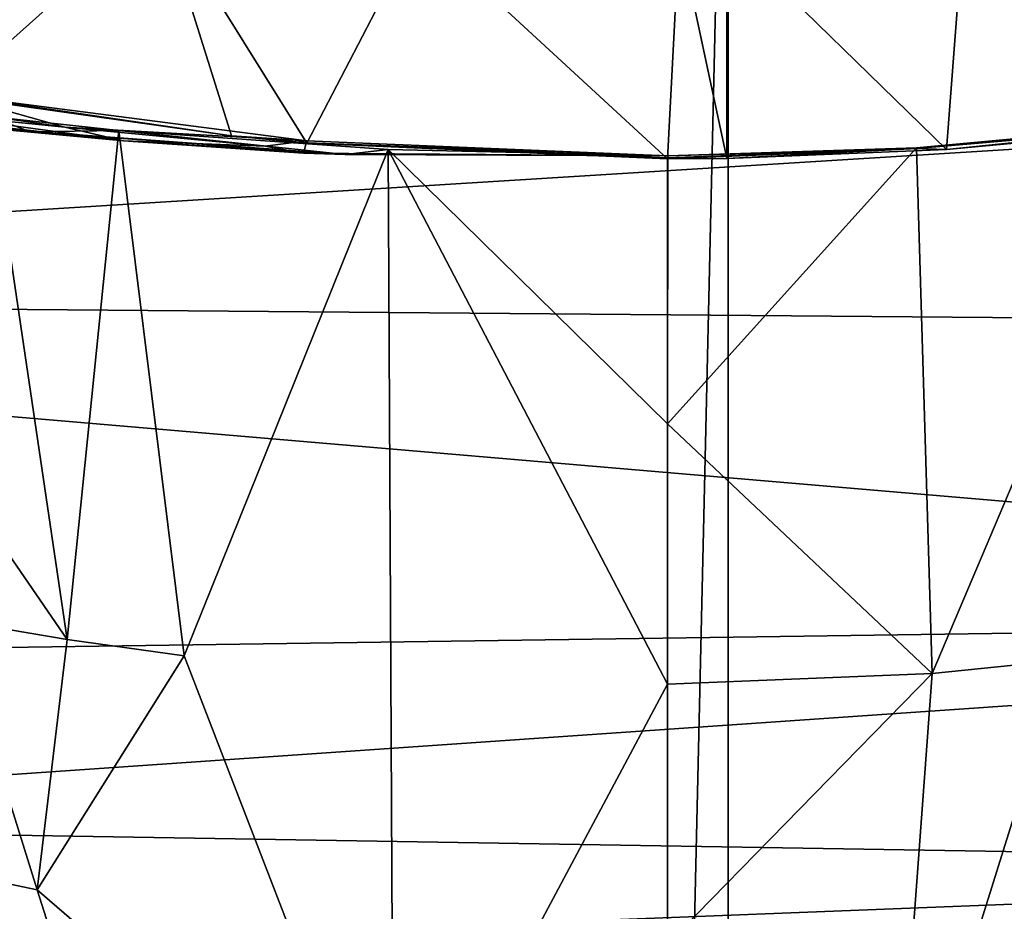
# Model space of a CAD drawing. Header units: metres. Extents: x -1204 to 0, y -809 to 0.
# Tile 75 of 111: x -668 to -576, y -224 to -141. Entities that reach past the tile are written whole.
import ezdxf

# ---------------------------------------------------------------- set-up
doc = ezdxf.new("R2010")
doc.units = ezdxf.units.M

msp = doc.modelspace()

# ---------------------------------------------------------------- linework, layer by layer
at = {"layer": 'top'}
for points in [[(-797.272644, -167.11203, 662.0271), (-390.565918, -141.8452, 662.689331), (-731.955872, -59.277416, 664.851318)], [(-731.955872, -59.277416, 664.851318), (-390.565918, -141.8452, 662.689331), (-376.047058, -126.873741, 663.081421)], [(-654.638062, -130.924179, 261.094574), (-674.208435, -148.379166, 264.8638), (-678.410278, -127.558578, 265.848511)], [(-654.638062, -130.924179, 261.094574), (-647.988586, -152.100464, 260.118011), (-674.208435, -148.379166, 264.8638)], [(-630.71228, -132.922913, 258.28595), (-641.011597, -152.779068, 259.256226), (-654.638062, -130.924179, 261.094574)], [(-641.011597, -152.779068, 259.256226), (-647.988586, -152.100464, 260.118011), (-654.638062, -130.924179, 261.094574)], [(-561.604797, -151.475204, 259.205292), (-580.231567, -132.751144, 257.722107), (-558.484497, -130.856857, 259.570862)], [(-607.638306, -154.235275, 257.404358), (-641.011597, -152.779068, 259.256226), (-630.71228, -132.922913, 258.28595)], [(-606.560791, -133.550568, 257.406647), (-607.638306, -154.235275, 257.404358), (-630.71228, -132.922913, 258.28595)], [(-581.799316, -153.367188, 257.649963), (-602.124146, -133.514862, 257.456757), (-580.231567, -132.751144, 257.722107)], [(-561.604797, -151.475204, 259.205292), (-581.799316, -153.367188, 257.649963), (-580.231567, -132.751144, 257.722107)], [(-602.124146, -154.189117, 257.456757), (-607.638306, -154.235275, 257.404358), (-606.560791, -133.550568, 257.406647)], [(-602.124146, -133.514862, 257.456757), (-602.124146, -154.189117, 257.456757), (-606.560791, -133.550568, 257.406647)], [(-581.799316, -153.367188, 257.649963), (-602.124146, -154.189117, 257.456757), (-602.124146, -133.514862, 257.456757)], [(-797.272644, -167.11203, 662.0271), (-421.121307, -170.231323, 661.945862), (-390.565918, -141.8452, 662.689331)], [(-674.200928, -148.267899, 267.431671), (-663.437805, -151.285583, 267.194275), (-681.750366, -148.643723, 270.146515)], [(-674.200928, -148.267899, 267.431671), (-674.208435, -148.379166, 264.8638), (-647.988586, -152.100464, 260.118011)], [(-647.988586, -152.100464, 260.118011), (-641.030945, -152.547562, 264.637939), (-674.200928, -148.267899, 267.431671)], [(-674.200928, -148.267899, 267.431671), (-641.030945, -152.547562, 264.637939), (-663.437805, -151.285583, 267.194275)], [(-681.750366, -148.643723, 270.146515), (-663.437805, -151.285583, 267.194275), (-678.150635, -149.82222, 270.440582)], [(-670.408142, -150.291504, 276.133057), (-663.208313, -198.755768, 453.357635), (-681.621887, -171.96669, 370.696869)], [(-670.554199, -151.372238, 271.026093), (-666.594604, -151.732224, 271.317474), (-680.65509, -149.966156, 275.493134)], [(-680.65509, -149.966156, 275.493134), (-666.594604, -151.732224, 271.317474), (-670.408142, -150.291504, 276.133057)], [(-663.437805, -151.285583, 267.194275), (-657.990112, -152.565842, 267.648132), (-678.150635, -149.82222, 270.440582)], [(-678.150635, -149.82222, 270.440582), (-657.990112, -152.565842, 267.648132), (-674.412476, -150.733856, 270.733765)], [(-670.408142, -150.291504, 276.133057), (-658.444458, -151.602676, 271.89743), (-663.208313, -198.755768, 453.357635)], [(-666.594604, -151.732224, 271.317474), (-658.444458, -151.602676, 271.89743), (-670.408142, -150.291504, 276.133057)], [(-657.990112, -152.565842, 267.648132), (-670.554199, -151.372238, 271.026093), (-674.412476, -150.733856, 270.733765)], [(-641.030945, -152.547562, 264.637939), (-644.916687, -153.051926, 265.294067), (-663.437805, -151.285583, 267.194275)], [(-663.437805, -151.285583, 267.194275), (-644.916687, -153.051926, 265.294067), (-657.990112, -152.565842, 267.648132)], [(-561.596069, -151.278183, 264.157532), (-584.578491, -153.275223, 264.157562), (-581.799316, -153.367188, 257.649963)], [(-584.565918, -153.219864, 265.514893), (-584.578491, -153.275223, 264.157562), (-561.596069, -151.278183, 264.157532)], [(-561.592346, -151.071686, 269.576752), (-584.565918, -153.219864, 265.514893), (-561.596069, -151.278183, 264.157532)], [(-584.565918, -153.219864, 265.514893), (-561.592346, -151.071686, 269.576752), (-583.136475, -201.882736, 447.355621)], [(-583.136475, -201.882736, 447.355621), (-561.592346, -151.071686, 269.576752), (-571.013062, -200.664413, 448.702759)], [(-561.604797, -151.475204, 259.205292), (-561.596069, -151.278183, 264.157532), (-581.799316, -153.367188, 257.649963)], [(-657.990112, -152.565842, 267.648132), (-637.487122, -153.826172, 265.847382), (-670.554199, -151.372238, 271.026093)], [(-637.487122, -153.826172, 265.847382), (-666.594604, -151.732224, 271.317474), (-670.554199, -151.372238, 271.026093)], [(-637.487122, -153.826172, 265.847382), (-658.444458, -151.602676, 271.89743), (-666.594604, -151.732224, 271.317474)], [(-658.444458, -151.602676, 271.89743), (-652.380554, -200.24295, 450.819794), (-663.208313, -198.755768, 453.357635)], [(-652.380554, -200.24295, 450.819794), (-658.444458, -151.602676, 271.89743), (-633.481323, -153.371567, 266.12146)], [(-633.481323, -153.371567, 266.12146), (-658.444458, -151.602676, 271.89743), (-637.487122, -153.826172, 265.847382)], [(-641.011597, -152.779068, 259.256226), (-641.010315, -152.744003, 260.116425), (-647.988586, -152.100464, 260.118011)], [(-641.010315, -152.744003, 260.116425), (-641.030945, -152.547562, 264.637939), (-647.988586, -152.100464, 260.118011)], [(-644.916687, -153.051926, 265.294067), (-641.323792, -153.713531, 265.571564), (-657.990112, -152.565842, 267.648132)], [(-657.990112, -152.565842, 267.648132), (-641.323792, -153.713531, 265.571564), (-637.487122, -153.826172, 265.847382)], [(-644.916687, -153.051926, 265.294067), (-641.030945, -152.547562, 264.637939), (-641.323792, -153.713531, 265.571564)], [(-641.030945, -152.547562, 264.637939), (-607.638306, -153.955154, 264.158051), (-641.323792, -153.713531, 265.571564)], [(-607.638306, -153.955139, 264.158051), (-641.030945, -152.547562, 264.637939), (-641.010315, -152.744003, 260.116425)], [(-641.011597, -152.779068, 259.256226), (-607.638306, -154.235275, 257.404358), (-641.010315, -152.744003, 260.116425)], [(-607.638306, -154.235275, 257.404358), (-607.638306, -154.131668, 260.116547), (-641.010315, -152.744003, 260.116425)], [(-641.010315, -152.744003, 260.116425), (-607.638306, -154.131668, 260.116547), (-607.638306, -153.955139, 264.158051)], [(-632.983093, -250.454575, 628.365051), (-652.380554, -200.24295, 450.819794), (-633.481323, -153.371567, 266.12146)], [(-641.323792, -153.713531, 265.571564), (-607.638306, -153.955154, 264.158051), (-637.487122, -153.826172, 265.847382)], [(-607.638306, -153.955154, 264.158051), (-633.481323, -153.371567, 266.12146), (-637.487122, -153.826172, 265.847382)], [(-607.638306, -153.955139, 264.158051), (-607.638306, -178.774063, 356.549774), (-633.481323, -153.371567, 266.12146)], [(-607.638306, -178.774063, 356.549774), (-607.638306, -202.873459, 446.262939), (-633.481323, -153.371567, 266.12146)], [(-633.481323, -153.371567, 266.12146), (-607.638306, -202.873459, 446.262939), (-632.983093, -250.454575, 628.365051)], [(-583.136475, -201.882736, 447.355621), (-607.638306, -178.774063, 356.549774), (-584.565918, -153.219864, 265.514893)], [(-607.638306, -178.774063, 356.549774), (-607.606873, -153.955109, 264.158051), (-584.565918, -153.219864, 265.514893)], [(-584.578491, -153.275223, 264.157562), (-607.638306, -154.235275, 257.404358), (-602.124146, -154.189117, 257.456757)], [(-607.606873, -153.955109, 264.158051), (-607.638306, -154.131668, 260.116547), (-584.578491, -153.275223, 264.157562)], [(-584.578491, -153.275223, 264.157562), (-607.638306, -154.131668, 260.116547), (-607.638306, -154.235275, 257.404358)], [(-607.606873, -153.955109, 264.158051), (-607.638306, -153.955139, 264.158051), (-607.638306, -154.131668, 260.116547)], [(-607.638306, -178.774063, 356.549774), (-607.638306, -153.955139, 264.158051), (-607.606873, -153.955109, 264.158051)], [(-584.565918, -153.219864, 265.514893), (-607.606873, -153.955109, 264.158051), (-584.578491, -153.275223, 264.157562)], [(-581.799316, -153.367188, 257.649963), (-584.578491, -153.275223, 264.157562), (-602.124146, -154.189117, 257.456757)], [(-756.035461, -200.712067, 661.147095), (-453.574677, -196.426483, 661.259766), (-797.272644, -167.11203, 662.0271)], [(-453.574677, -196.426483, 661.259766), (-421.121307, -170.231323, 661.945862), (-797.272644, -167.11203, 662.0271)], [(-681.621887, -171.96669, 370.696869), (-663.208313, -198.755768, 453.357635), (-673.804504, -196.9505, 456.430511)], [(-607.638306, -202.873459, 446.262939), (-607.638306, -178.774063, 356.549774), (-583.136475, -201.882736, 447.355621)], [(-756.035461, -200.712067, 661.147095), (-734.088074, -215.793106, 660.752136), (-453.574677, -196.426483, 661.259766)], [(-734.088074, -215.793106, 660.752136), (-488.069458, -219.836548, 660.646545), (-453.574677, -196.426483, 661.259766)], [(-673.804504, -196.9505, 456.430511), (-665.986877, -221.934464, 542.16449), (-675.295471, -219.995483, 543.914734)], [(-663.208313, -198.755768, 453.357635), (-665.986877, -221.934464, 542.16449), (-673.804504, -196.9505, 456.430511)], [(-663.208313, -198.755768, 453.357635), (-652.380554, -200.24295, 450.819794), (-665.986877, -221.934464, 542.16449)], [(-665.986877, -221.934464, 542.16449), (-652.380554, -200.24295, 450.819794), (-632.983093, -250.454575, 628.365051)], [(-586.738159, -250.871429, 628.365051), (-583.136475, -201.882736, 447.355621), (-571.013062, -200.664413, 448.702759)], [(-576.340454, -249.728729, 628.365051), (-586.738159, -250.871429, 628.365051), (-571.013062, -200.664413, 448.702759)], [(-607.638306, -226.973541, 535.978638), (-583.136475, -201.882736, 447.355621), (-586.738159, -250.871429, 628.365051)], [(-607.638306, -226.973541, 535.978638), (-607.638306, -202.873459, 446.262939), (-583.136475, -201.882736, 447.355621)], [(-607.638306, -202.873459, 446.262939), (-607.638306, -226.973541, 535.978638), (-632.983093, -250.454575, 628.365051)], [(-734.088074, -215.793106, 660.752136), (-710.717712, -228.542419, 660.418274), (-488.069458, -219.836548, 660.646545)], [(-710.717712, -228.542419, 660.418274), (-506.583282, -229.433746, 660.395203), (-488.069458, -219.836548, 660.646545)], [(-683.207703, -239.596634, 628.365051), (-675.295471, -219.995483, 543.914734), (-658.213867, -246.410934, 628.365051)], [(-675.295471, -219.995483, 543.914734), (-665.986877, -221.934464, 542.16449), (-658.213867, -246.410934, 628.365051)], [(-658.213867, -246.410934, 628.365051), (-665.986877, -221.934464, 542.16449), (-632.983093, -250.454575, 628.365051)]]:
    msp.add_3dface(points, dxfattribs=at)
at = {"layer": 'top0123459'}
for points in [[(-887.021179, -753.244812, 90), (-1194.042358, -10, 90), (-633.427063, -638.481384, 90)], [(-1194.042358, -10, 90), (-626.241211, -632.856445, 90), (-633.427063, -638.481384, 90)], [(-10, -10, 90), (-602.021179, -625.846375, 90), (-1194.042358, -10, 90)], [(-602.021179, -625.846375, 90), (-610.037109, -626.560547, 90), (-1194.042358, -10, 90)], [(-1194.042358, -10, 90), (-610.037109, -626.560547, 90), (-618.258606, -628.853394, 90)], [(-618.258606, -628.853394, 90), (-626.241211, -632.856445, 90), (-1194.042358, -10, 90)], [(-594.006104, -626.560364, 90), (-602.021179, -625.846375, 90), (-10, -10, 90)], [(-585.781799, -628.854126, 90), (-594.006104, -626.560364, 90), (-10, -10, 90)], [(-577.802734, -632.855408, 90), (-585.781799, -628.854126, 90), (-10, -10, 90)], [(-10, -10, 90), (-570.615173, -638.481506, 90), (-577.802734, -632.855408, 90)], [(-613.877686, -606.131226, 109.443001), (-720.814026, -87.26474, 118.499847), (-1139.987671, -324.029175, 114.367111)], [(-602.021118, -88.983696, 118.469841), (-720.814026, -87.26474, 118.499847), (-613.877686, -606.131226, 109.443001)], [(-590.164673, -606.131226, 109.443001), (-482.169464, -87.233986, 118.500389), (-602.021179, -605.043579, 109.461983)], [(-482.169464, -87.233986, 118.500389), (-602.021118, -88.983696, 118.469841), (-602.021179, -605.043579, 109.461983)], [(-590.164673, -606.131226, 109.443001), (-64.054756, -324.029175, 114.367111), (-482.169464, -87.233986, 118.500389)], [(-602.021179, -605.043579, 109.461983), (-602.021118, -88.983696, 118.469841), (-613.877686, -606.131226, 109.443001)]]:
    msp.add_3dface(points, dxfattribs=at)

doc.saveas('drawing.dxf')
